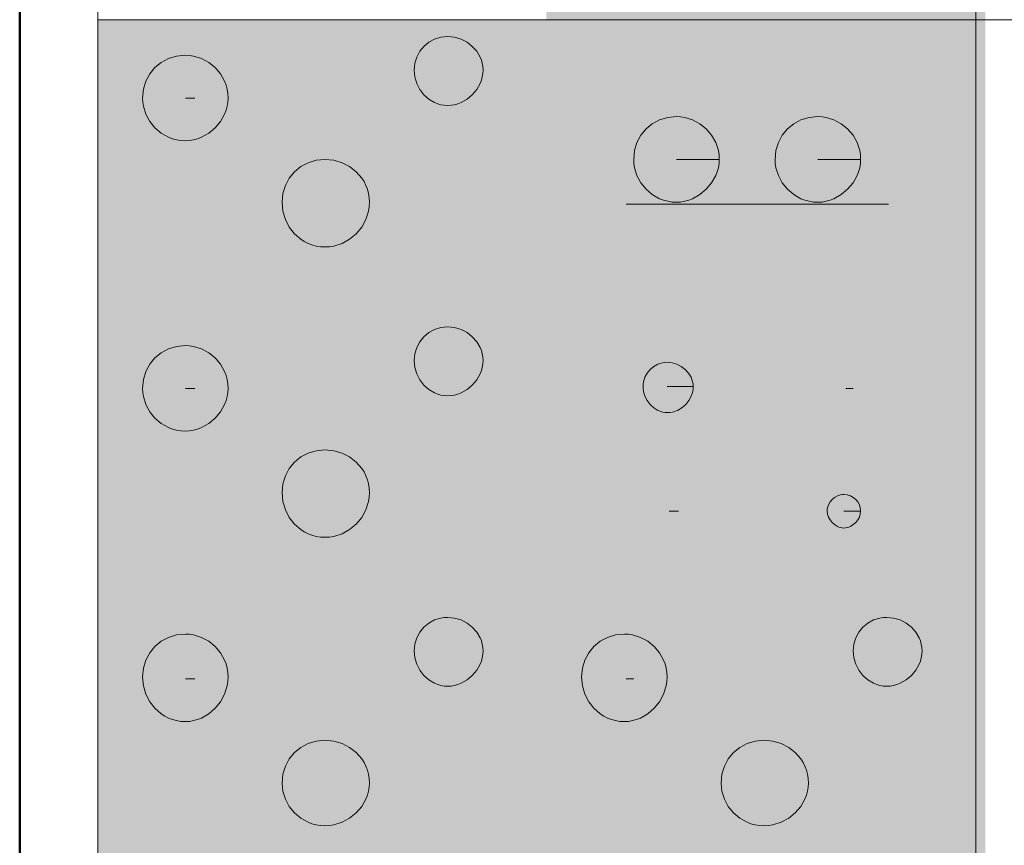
# Model space of a CAD drawing. Header units: metres. Extents: x 0 to 118, y 1 to 83.
# Tile 5 of 36: x 8.769 to 9.329, y 6.895 to 7.364. Entities that reach past the tile are written whole.
import ezdxf

# ---------------------------------------------------------------- set-up
doc = ezdxf.new("R2010")
doc.units = ezdxf.units.M
doc.linetypes.add('ACHSE3', pattern=[1.25, 1, -0.1, 0.05, -0.1])
doc.linetypes.add('DURCHG', pattern=[0])
doc.layers.add('Bodenprofil', color=7, linetype='Continuous')
doc.layers.add('Grundst_cksgrenze', color=7, linetype='Continuous')

msp = doc.modelspace()

# ---------------------------------------------------------------- hatches: boundary and pattern name
at = {"layer": 'Bodenprofil'}
for color, points in [(2, [(9.06868, 7.35913), (9.31845, 7.35913), (9.31845, 7.76447), (9.06868, 7.76447), (9.06868, 7.35913)]), (2, [(8.81362, 6.65957), (9.20732, 6.65957), (9.20732, 7.36442), (8.81362, 7.36442), (8.81362, 6.65957)]), (54, [(9.20415, 6.65957), (9.31845, 6.65957), (9.31845, 7.36442), (9.20415, 7.36442), (9.20415, 6.65957)])]:
    msp.add_hatch(color=color, dxfattribs=at).paths.add_polyline_path(points)

# ---------------------------------------------------------------- linework, layer by layer
at = {"layer": 'Bodenprofil', "color": 8, "linetype": 'DURCHG', "lineweight": 9}
for p, q in [((8.81362, 4.76621), (8.81362, 7.96449)), ((9.31316, 7.96449), (9.31316, 4.76621)), ((8.81362, 7.36442), (10.32275, 7.36442)), ((9.00191, 7.35166), (8.9991, 7.34934)), ((9.00515, 7.3534), (9.00191, 7.35166)), ((9.00873, 7.35451), (9.00515, 7.3534)), ((9.01063, 7.3548), (9.00873, 7.35451)), ((9.01259, 7.35489), (9.01063, 7.3548)), ((9.01649, 7.35451), (9.01259, 7.35489)), ((9.0202, 7.3534), (9.01649, 7.35451)), ((9.0236, 7.35166), (9.0202, 7.3534)), ((9.02661, 7.34934), (9.0236, 7.35166)), ((8.86337, 7.34431), (8.85837, 7.34383)), ((8.86573, 7.34419), (8.86337, 7.34431)), ((8.86806, 7.34383), (8.86573, 7.34419)), ((8.99678, 7.34652), (8.99503, 7.34328)), ((8.9991, 7.34934), (8.99678, 7.34652)), ((9.02913, 7.34652), (9.02661, 7.34934)), ((9.03105, 7.34328), (9.02913, 7.34652)), ((8.84962, 7.34024), (8.84604, 7.3373)), ((8.85376, 7.34244), (8.84962, 7.34024)), ((8.85837, 7.34383), (8.85376, 7.34244)), ((8.87253, 7.34244), (8.86806, 7.34383)), ((8.87665, 7.34024), (8.87253, 7.34244)), ((8.8803, 7.3373), (8.87665, 7.34024)), ((8.99393, 7.3397), (8.99364, 7.3378)), ((8.99503, 7.34328), (8.99393, 7.3397)), ((9.03175, 7.34153), (9.03105, 7.34328)), ((9.03227, 7.3397), (9.03175, 7.34153)), ((9.03259, 7.3378), (9.03227, 7.3397)), ((8.8431, 7.33372), (8.84089, 7.32958)), ((8.84604, 7.3373), (8.8431, 7.33372)), ((8.88335, 7.33372), (8.8803, 7.3373)), ((8.88569, 7.32958), (8.88335, 7.33372)), ((8.99364, 7.3378), (8.99354, 7.33584)), ((8.99354, 7.33584), (8.99393, 7.33194)), ((9.03227, 7.33194), (9.03259, 7.33387)), ((9.0327, 7.33584), (9.03259, 7.3378)), ((9.03259, 7.33387), (9.0327, 7.33584)), ((8.84089, 7.32958), (8.83951, 7.32496)), ((8.88655, 7.32732), (8.88569, 7.32958)), ((8.88718, 7.32496), (8.88655, 7.32732)), ((8.99393, 7.33194), (8.99503, 7.32824)), ((8.99503, 7.32824), (8.99678, 7.32483)), ((9.02913, 7.32483), (9.03105, 7.32824)), ((9.03105, 7.32824), (9.03175, 7.33006)), ((9.03175, 7.33006), (9.03227, 7.33194)), ((8.83951, 7.32496), (8.83902, 7.31997)), ((8.88757, 7.32251), (8.88718, 7.32496)), ((8.88771, 7.31997), (8.88757, 7.32251)), ((8.99678, 7.32483), (8.9991, 7.32182)), ((8.9991, 7.32182), (9.00191, 7.31931)), ((9.0236, 7.31931), (9.02661, 7.32182)), ((9.02661, 7.32182), (9.02913, 7.32483)), ((8.83902, 7.31997), (8.83915, 7.3176)), ((8.83915, 7.3176), (8.83951, 7.31528)), ((8.86337, 7.31997), (8.86866, 7.31997)), ((8.88718, 7.31528), (8.88757, 7.3176)), ((8.88757, 7.3176), (8.88771, 7.31997)), ((9.00191, 7.31931), (9.00515, 7.31739)), ((9.00515, 7.31739), (9.0069, 7.31668)), ((9.0069, 7.31668), (9.00873, 7.31616)), ((9.00873, 7.31616), (9.01063, 7.31584)), ((9.01456, 7.31584), (9.01649, 7.31616)), ((9.01649, 7.31616), (9.01838, 7.31668)), ((9.01838, 7.31668), (9.0202, 7.31739)), ((9.0202, 7.31739), (9.0236, 7.31931)), ((8.83951, 7.31528), (8.84089, 7.31081)), ((8.84089, 7.31081), (8.8431, 7.30668)), ((8.88335, 7.30668), (8.88569, 7.31081)), ((8.88569, 7.31081), (8.88655, 7.31301)), ((8.88655, 7.31301), (8.88718, 7.31528)), ((9.01063, 7.31584), (9.01259, 7.31573)), ((9.01259, 7.31573), (9.01456, 7.31584)), ((8.8431, 7.30668), (8.84604, 7.30304)), ((8.8803, 7.30304), (8.88335, 7.30668)), ((9.12902, 7.30531), (9.12544, 7.30237)), ((9.13316, 7.30752), (9.12902, 7.30531)), ((9.13777, 7.3089), (9.13316, 7.30752)), ((9.14277, 7.30938), (9.13777, 7.3089)), ((9.14513, 7.30926), (9.14277, 7.30938)), ((9.14746, 7.3089), (9.14513, 7.30926)), ((9.15193, 7.30752), (9.14746, 7.3089)), ((9.15605, 7.30531), (9.15193, 7.30752)), ((9.1597, 7.30237), (9.15605, 7.30531)), ((9.20945, 7.30531), (9.20587, 7.30237)), ((9.21359, 7.30752), (9.20945, 7.30531)), ((9.2182, 7.3089), (9.21359, 7.30752)), ((9.2232, 7.30938), (9.2182, 7.3089)), ((9.22557, 7.30926), (9.2232, 7.30938)), ((9.22789, 7.3089), (9.22557, 7.30926)), ((9.23236, 7.30752), (9.22789, 7.3089)), ((9.23648, 7.30531), (9.23236, 7.30752)), ((9.24013, 7.30237), (9.23648, 7.30531)), ((8.84604, 7.30304), (8.84962, 7.29998)), ((8.84962, 7.29998), (8.85376, 7.29764)), ((8.87253, 7.29764), (8.87665, 7.29998)), ((8.87665, 7.29998), (8.8803, 7.30304)), ((9.12544, 7.30237), (9.1225, 7.29879)), ((9.16275, 7.29879), (9.1597, 7.30237)), ((9.20587, 7.30237), (9.20293, 7.29879)), ((9.24319, 7.29879), (9.24013, 7.30237)), ((8.85376, 7.29764), (8.85601, 7.29678)), ((8.85601, 7.29678), (8.85837, 7.29615)), ((8.85837, 7.29615), (8.86083, 7.29576)), ((8.86083, 7.29576), (8.86337, 7.29563)), ((8.86337, 7.29563), (8.86573, 7.29576)), ((8.86573, 7.29576), (8.86806, 7.29615)), ((8.86806, 7.29615), (8.87033, 7.29678)), ((8.87033, 7.29678), (8.87253, 7.29764)), ((9.12029, 7.29465), (9.11891, 7.29004)), ((9.1225, 7.29879), (9.12029, 7.29465)), ((9.16509, 7.29465), (9.16275, 7.29879)), ((9.16595, 7.2924), (9.16509, 7.29465)), ((9.20073, 7.29465), (9.19934, 7.29004)), ((9.20293, 7.29879), (9.20073, 7.29465)), ((9.24552, 7.29465), (9.24319, 7.29879)), ((9.24638, 7.2924), (9.24552, 7.29465)), ((9.11891, 7.29004), (9.11842, 7.28504)), ((9.16658, 7.29004), (9.16595, 7.2924)), ((9.16697, 7.28758), (9.16658, 7.29004)), ((9.19934, 7.29004), (9.19886, 7.28504)), ((9.24702, 7.29004), (9.24638, 7.2924)), ((9.24741, 7.28758), (9.24702, 7.29004)), ((8.93313, 7.28317), (8.92899, 7.28097)), ((8.93774, 7.28456), (8.93313, 7.28317)), ((8.94274, 7.28504), (8.93774, 7.28456)), ((8.94778, 7.28456), (8.94274, 7.28504)), ((8.95251, 7.28317), (8.94778, 7.28456)), ((8.95682, 7.28097), (8.95251, 7.28317)), ((9.11842, 7.28504), (9.11855, 7.28268)), ((9.11855, 7.28268), (9.11891, 7.28035)), ((9.16711, 7.28504), (9.14277, 7.28504)), ((9.16658, 7.28035), (9.16697, 7.28268)), ((9.16711, 7.28504), (9.16697, 7.28758)), ((9.16697, 7.28268), (9.16711, 7.28504)), ((9.19886, 7.28504), (9.19898, 7.28268)), ((9.19898, 7.28268), (9.19934, 7.28035)), ((9.24754, 7.28504), (9.2232, 7.28504)), ((9.24702, 7.28035), (9.24741, 7.28268)), ((9.24754, 7.28504), (9.24741, 7.28758)), ((9.24741, 7.28268), (9.24754, 7.28504)), ((8.92541, 7.27803), (8.92247, 7.27445)), ((8.92899, 7.28097), (8.92541, 7.27803)), ((8.9606, 7.27803), (8.95682, 7.28097)), ((8.96373, 7.27445), (8.9606, 7.27803)), ((9.11891, 7.28035), (9.12029, 7.27588)), ((9.16509, 7.27588), (9.16595, 7.27808)), ((9.16595, 7.27808), (9.16658, 7.28035)), ((9.19934, 7.28035), (9.20073, 7.27588)), ((9.24552, 7.27588), (9.24638, 7.27808)), ((9.24638, 7.27808), (9.24702, 7.28035)), ((8.92247, 7.27445), (8.92027, 7.27031)), ((8.96502, 7.27244), (8.96373, 7.27445)), ((8.96611, 7.27031), (8.96502, 7.27244)), ((9.12029, 7.27588), (9.1225, 7.27176)), ((9.1225, 7.27176), (9.12544, 7.26811)), ((9.1597, 7.26811), (9.16275, 7.27176)), ((9.16275, 7.27176), (9.16509, 7.27588)), ((9.20073, 7.27588), (9.20293, 7.27176)), ((9.20293, 7.27176), (9.20587, 7.26811)), ((9.24013, 7.26811), (9.24319, 7.27176)), ((9.24319, 7.27176), (9.24552, 7.27588)), ((8.91888, 7.2657), (8.9184, 7.2607)), ((8.92027, 7.27031), (8.91888, 7.2657)), ((8.96698, 7.26806), (8.96611, 7.27031)), ((8.96761, 7.2657), (8.96698, 7.26806)), ((8.96801, 7.26324), (8.96761, 7.2657)), ((9.12544, 7.26811), (9.12902, 7.26506)), ((9.15605, 7.26506), (9.1597, 7.26811)), ((9.20587, 7.26811), (9.20945, 7.26506)), ((9.23648, 7.26506), (9.24013, 7.26811)), ((8.9184, 7.2607), (8.91888, 7.25566)), ((8.96814, 7.2607), (8.96801, 7.26324)), ((8.96801, 7.25815), (8.96814, 7.2607)), ((9.12902, 7.26506), (9.13316, 7.26272)), ((9.13316, 7.26272), (9.13541, 7.26186)), ((9.13541, 7.26186), (9.13777, 7.26123)), ((9.13777, 7.26123), (9.14022, 7.26083)), ((9.14022, 7.26083), (9.14277, 7.2607)), ((9.14277, 7.2607), (9.14513, 7.26083)), ((9.14513, 7.26083), (9.14746, 7.26123)), ((9.14746, 7.26123), (9.14973, 7.26186)), ((9.14973, 7.26186), (9.15193, 7.26272)), ((9.15193, 7.26272), (9.15605, 7.26506)), ((9.20945, 7.26506), (9.21359, 7.26272)), ((9.21359, 7.26272), (9.21584, 7.26186)), ((9.21584, 7.26186), (9.2182, 7.26123)), ((9.2182, 7.26123), (9.22066, 7.26083)), ((9.22066, 7.26083), (9.2232, 7.2607)), ((9.2232, 7.2607), (9.22557, 7.26083)), ((9.22557, 7.26083), (9.22789, 7.26123)), ((9.22789, 7.26123), (9.23016, 7.26186)), ((9.23016, 7.26186), (9.23236, 7.26272)), ((9.23236, 7.26272), (9.23648, 7.26506)), ((8.91888, 7.25566), (8.92027, 7.25093)), ((8.96611, 7.25093), (8.96761, 7.25566)), ((8.96761, 7.25566), (8.96801, 7.25815)), ((9.11419, 7.25964), (9.26342, 7.25964)), ((8.92027, 7.25093), (8.92247, 7.24662)), ((8.96373, 7.24662), (8.96611, 7.25093)), ((8.92247, 7.24662), (8.92541, 7.24284)), ((8.9606, 7.24284), (8.96373, 7.24662)), ((8.92541, 7.24284), (8.92899, 7.23971)), ((8.92899, 7.23971), (8.931, 7.23842)), ((8.931, 7.23842), (8.93313, 7.23734)), ((8.95251, 7.23734), (8.95682, 7.23971)), ((8.95682, 7.23971), (8.9606, 7.24284)), ((8.93313, 7.23734), (8.93539, 7.23647)), ((8.93539, 7.23647), (8.93774, 7.23583)), ((8.93774, 7.23583), (8.9402, 7.23544)), ((8.9402, 7.23544), (8.94274, 7.2353)), ((8.94274, 7.2353), (8.94529, 7.23544)), ((8.94529, 7.23544), (8.94778, 7.23583)), ((8.94778, 7.23583), (8.95251, 7.23734)), ((9.00515, 7.1883), (9.00191, 7.18656)), ((9.00873, 7.18941), (9.00515, 7.1883)), ((9.01063, 7.18969), (9.00873, 7.18941)), ((9.01259, 7.18979), (9.01063, 7.18969)), ((9.01649, 7.18941), (9.01259, 7.18979)), ((9.0202, 7.1883), (9.01649, 7.18941)), ((9.0236, 7.18656), (9.0202, 7.1883)), ((8.9991, 7.18424), (8.99678, 7.18142)), ((9.00191, 7.18656), (8.9991, 7.18424)), ((9.02661, 7.18424), (9.0236, 7.18656)), ((9.02913, 7.18142), (9.02661, 7.18424)), ((8.85376, 7.17734), (8.84962, 7.17514)), ((8.85837, 7.17873), (8.85376, 7.17734)), ((8.86337, 7.17921), (8.85837, 7.17873)), ((8.86573, 7.17909), (8.86337, 7.17921)), ((8.86806, 7.17873), (8.86573, 7.17909)), ((8.87253, 7.17734), (8.86806, 7.17873)), ((8.87665, 7.17514), (8.87253, 7.17734)), ((8.99503, 7.17818), (8.99393, 7.1746)), ((8.99678, 7.18142), (8.99503, 7.17818)), ((9.03105, 7.17818), (9.02913, 7.18142)), ((9.03175, 7.17643), (9.03105, 7.17818)), ((9.03227, 7.1746), (9.03175, 7.17643)), ((8.84604, 7.1722), (8.8431, 7.16862)), ((8.84962, 7.17514), (8.84604, 7.1722)), ((8.8803, 7.1722), (8.87665, 7.17514)), ((8.88335, 7.16862), (8.8803, 7.1722)), ((8.99364, 7.1727), (8.99354, 7.17074)), ((8.99354, 7.17074), (8.99393, 7.16684)), ((8.99393, 7.1746), (8.99364, 7.1727)), ((9.03259, 7.1727), (9.03227, 7.1746)), ((9.0327, 7.17074), (9.03259, 7.1727)), ((9.03259, 7.16877), (9.0327, 7.17074)), ((8.8431, 7.16862), (8.84089, 7.16448)), ((8.88569, 7.16448), (8.88335, 7.16862)), ((8.99393, 7.16684), (8.99503, 7.16314)), ((9.03105, 7.16314), (9.03175, 7.16496)), ((9.03175, 7.16496), (9.03227, 7.16684)), ((9.03227, 7.16684), (9.03259, 7.16877)), ((9.12782, 7.16558), (9.12612, 7.16354)), ((9.12987, 7.16729), (9.12782, 7.16558)), ((9.1322, 7.16858), (9.12987, 7.16729)), ((9.13476, 7.1694), (9.1322, 7.16858)), ((9.1361, 7.16961), (9.13476, 7.1694)), ((9.13747, 7.16969), (9.1361, 7.16961)), ((9.13886, 7.16961), (9.13747, 7.16969)), ((9.14024, 7.1694), (9.13886, 7.16961)), ((9.14291, 7.16858), (9.14024, 7.1694)), ((9.14542, 7.16729), (9.14291, 7.16858)), ((9.14766, 7.16558), (9.14542, 7.16729)), ((9.14956, 7.16354), (9.14766, 7.16558)), ((8.83951, 7.15986), (8.83902, 7.15487)), ((8.84089, 7.16448), (8.83951, 7.15986)), ((8.88655, 7.16222), (8.88569, 7.16448)), ((8.88718, 7.15986), (8.88655, 7.16222)), ((8.88757, 7.15741), (8.88718, 7.15986)), ((8.99503, 7.16314), (8.99678, 7.15973)), ((8.99678, 7.15973), (8.9991, 7.15672)), ((9.02661, 7.15672), (9.02913, 7.15973)), ((9.02913, 7.15973), (9.03105, 7.16314)), ((9.12482, 7.1612), (9.124, 7.15864)), ((9.12612, 7.16354), (9.12482, 7.1612)), ((9.15102, 7.1612), (9.14956, 7.16354)), ((9.15156, 7.15995), (9.15102, 7.1612)), ((9.15196, 7.15864), (9.15156, 7.15995)), ((8.83902, 7.15487), (8.83915, 7.1525)), ((8.86337, 7.15487), (8.86866, 7.15487)), ((8.88771, 7.15487), (8.88757, 7.15741)), ((8.88757, 7.1525), (8.88771, 7.15487)), ((8.9991, 7.15672), (9.00191, 7.15421)), ((9.00191, 7.15421), (9.00515, 7.15229)), ((9.0202, 7.15229), (9.0236, 7.15421)), ((9.0236, 7.15421), (9.02661, 7.15672)), ((9.12379, 7.1573), (9.12372, 7.15593)), ((9.12372, 7.15593), (9.12379, 7.15454)), ((9.124, 7.15864), (9.12379, 7.1573)), ((9.12379, 7.15454), (9.124, 7.15316)), ((9.15229, 7.15593), (9.13747, 7.15593)), ((9.15221, 7.1573), (9.15196, 7.15864)), ((9.152, 7.15316), (9.15222, 7.15454)), ((9.15229, 7.15593), (9.15221, 7.1573)), ((9.15222, 7.15454), (9.15229, 7.15593)), ((9.23907, 7.15487), (9.24331, 7.15487)), ((8.83915, 7.1525), (8.83951, 7.15018)), ((8.83951, 7.15018), (8.84089, 7.14571)), ((8.88569, 7.14571), (8.88655, 7.14791)), ((8.88655, 7.14791), (8.88718, 7.15018)), ((8.88718, 7.15018), (8.88757, 7.1525)), ((9.00515, 7.15229), (9.0069, 7.15158)), ((9.0069, 7.15158), (9.00873, 7.15106)), ((9.00873, 7.15106), (9.01063, 7.15074)), ((9.01063, 7.15074), (9.01259, 7.15063)), ((9.01259, 7.15063), (9.01456, 7.15074)), ((9.01456, 7.15074), (9.01649, 7.15106)), ((9.01649, 7.15106), (9.01838, 7.15158)), ((9.01838, 7.15158), (9.0202, 7.15229)), ((9.124, 7.15316), (9.12482, 7.15049)), ((9.12482, 7.15049), (9.12612, 7.14798)), ((9.12612, 7.14798), (9.12782, 7.14574)), ((9.14806, 7.14574), (9.14984, 7.14798)), ((9.14984, 7.14798), (9.15117, 7.15049)), ((9.15117, 7.15049), (9.152, 7.15316)), ((8.84089, 7.14571), (8.8431, 7.14159)), ((8.88335, 7.14159), (8.88569, 7.14571)), ((9.12782, 7.14574), (9.12987, 7.14384)), ((9.12987, 7.14384), (9.1322, 7.14238)), ((9.1322, 7.14238), (9.13345, 7.14184)), ((9.14199, 7.14184), (9.14336, 7.14238)), ((9.14336, 7.14238), (9.14588, 7.14384)), ((9.14588, 7.14384), (9.14806, 7.14574)), ((8.8431, 7.14159), (8.84604, 7.13794)), ((8.84604, 7.13794), (8.84962, 7.13488)), ((8.87665, 7.13488), (8.8803, 7.13794)), ((8.8803, 7.13794), (8.88335, 7.14159)), ((9.13345, 7.14184), (9.13476, 7.14144)), ((9.13476, 7.14144), (9.1361, 7.14119)), ((9.1361, 7.14119), (9.13747, 7.14111)), ((9.13747, 7.14111), (9.13904, 7.14119)), ((9.13904, 7.14119), (9.14054, 7.14144)), ((9.14054, 7.14144), (9.14199, 7.14184)), ((8.84962, 7.13488), (8.85376, 7.13254)), ((8.85376, 7.13254), (8.85601, 7.13168)), ((8.85601, 7.13168), (8.85837, 7.13105)), ((8.86806, 7.13105), (8.87033, 7.13168)), ((8.87033, 7.13168), (8.87253, 7.13254)), ((8.87253, 7.13254), (8.87665, 7.13488)), ((8.85837, 7.13105), (8.86083, 7.13066)), ((8.86083, 7.13066), (8.86337, 7.13053)), ((8.86337, 7.13053), (8.86573, 7.13066)), ((8.86573, 7.13066), (8.86806, 7.13105)), ((8.94274, 7.11994), (8.93774, 7.11946)), ((8.94778, 7.11946), (8.94274, 7.11994)), ((8.92899, 7.11587), (8.92541, 7.11293)), ((8.93313, 7.11807), (8.92899, 7.11587)), ((8.93774, 7.11946), (8.93313, 7.11807)), ((8.95251, 7.11807), (8.94778, 7.11946)), ((8.95682, 7.11587), (8.95251, 7.11807)), ((8.9606, 7.11293), (8.95682, 7.11587)), ((8.92247, 7.10935), (8.92027, 7.10521)), ((8.92541, 7.11293), (8.92247, 7.10935)), ((8.96373, 7.10935), (8.9606, 7.11293)), ((8.96502, 7.10734), (8.96373, 7.10935)), ((8.92027, 7.10521), (8.91888, 7.1006)), ((8.96611, 7.10521), (8.96502, 7.10734)), ((8.96698, 7.10296), (8.96611, 7.10521)), ((8.91888, 7.1006), (8.9184, 7.0956)), ((8.96761, 7.1006), (8.96698, 7.10296)), ((8.96801, 7.09814), (8.96761, 7.1006)), ((8.96814, 7.0956), (8.96801, 7.09814)), ((8.9184, 7.0956), (8.91888, 7.09056)), ((8.96761, 7.09056), (8.96801, 7.09305)), ((8.96801, 7.09305), (8.96814, 7.0956)), ((9.23268, 7.09292), (9.23127, 7.09176)), ((9.23429, 7.0938), (9.23268, 7.09292)), ((9.23609, 7.09435), (9.23429, 7.0938)), ((9.23704, 7.09449), (9.23609, 7.09435)), ((9.23802, 7.09454), (9.23704, 7.09449)), ((9.23994, 7.09435), (9.23802, 7.09454)), ((9.24174, 7.0938), (9.23994, 7.09435)), ((9.24335, 7.09292), (9.24174, 7.0938)), ((9.24476, 7.09176), (9.24335, 7.09292)), ((8.91888, 7.09056), (8.92027, 7.08583)), ((8.96611, 7.08583), (8.96761, 7.09056)), ((9.22868, 7.08695), (9.22854, 7.086)), ((9.22923, 7.08874), (9.22868, 7.08695)), ((9.23011, 7.09036), (9.22923, 7.08874)), ((9.23127, 7.09176), (9.23011, 7.09036)), ((9.24592, 7.09036), (9.24476, 7.09176)), ((9.2468, 7.08874), (9.24592, 7.09036)), ((9.24735, 7.08695), (9.2468, 7.08874)), ((9.24749, 7.086), (9.24735, 7.08695)), ((8.92027, 7.08583), (8.92247, 7.08152)), ((8.92247, 7.08152), (8.92541, 7.07774)), ((8.9606, 7.07774), (8.96373, 7.08152)), ((8.96373, 7.08152), (8.96611, 7.08583)), ((9.13853, 7.08502), (9.14382, 7.08502)), ((9.22854, 7.086), (9.22849, 7.08502)), ((9.22849, 7.08502), (9.22868, 7.08339)), ((9.22868, 7.08339), (9.22923, 7.08174)), ((9.22923, 7.08174), (9.23011, 7.08014)), ((9.24754, 7.08502), (9.23802, 7.08502)), ((9.24592, 7.08014), (9.2468, 7.08174)), ((9.2468, 7.08174), (9.24735, 7.08339)), ((9.24735, 7.08339), (9.24754, 7.08502)), ((9.24754, 7.08502), (9.24749, 7.086)), ((8.92541, 7.07774), (8.92899, 7.07461)), ((8.95682, 7.07461), (8.9606, 7.07774)), ((9.23011, 7.08014), (9.23127, 7.07867)), ((9.23127, 7.07867), (9.23268, 7.07739)), ((9.23268, 7.07739), (9.23429, 7.07639)), ((9.23429, 7.07639), (9.23517, 7.07601)), ((9.23517, 7.07601), (9.23609, 7.07573)), ((9.23609, 7.07573), (9.23704, 7.07555)), ((9.23704, 7.07555), (9.23802, 7.07549)), ((9.23802, 7.07549), (9.23899, 7.07555)), ((9.23899, 7.07555), (9.23994, 7.07573)), ((9.23994, 7.07573), (9.24086, 7.07601)), ((9.24086, 7.07601), (9.24174, 7.07639)), ((9.24174, 7.07639), (9.24335, 7.07739)), ((9.24335, 7.07739), (9.24476, 7.07867)), ((9.24476, 7.07867), (9.24592, 7.08014)), ((8.92899, 7.07461), (8.931, 7.07332)), ((8.931, 7.07332), (8.93313, 7.07224)), ((8.93313, 7.07224), (8.93539, 7.07137)), ((8.93539, 7.07137), (8.93774, 7.07073)), ((8.93774, 7.07073), (8.9402, 7.07034)), ((8.9402, 7.07034), (8.94274, 7.0702)), ((8.94274, 7.0702), (8.94529, 7.07034)), ((8.94529, 7.07034), (8.94778, 7.07073)), ((8.94778, 7.07073), (8.95251, 7.07224)), ((8.95251, 7.07224), (8.95682, 7.07461)), ((9.01259, 7.02469), (9.01063, 7.0246)), ((9.01649, 7.02431), (9.01259, 7.02469)), ((9.26236, 7.02469), (9.2604, 7.0246)), ((9.26626, 7.02431), (9.26236, 7.02469)), ((8.9991, 7.01914), (8.99678, 7.01632)), ((9.00191, 7.02146), (8.9991, 7.01914)), ((9.00515, 7.02321), (9.00191, 7.02146)), ((9.00873, 7.02431), (9.00515, 7.02321)), ((9.01063, 7.0246), (9.00873, 7.02431)), ((9.0202, 7.02321), (9.01649, 7.02431)), ((9.0236, 7.02146), (9.0202, 7.02321)), ((9.02661, 7.01914), (9.0236, 7.02146)), ((9.02913, 7.01632), (9.02661, 7.01914)), ((9.24886, 7.01914), (9.24654, 7.01632)), ((9.25168, 7.02146), (9.24886, 7.01914)), ((9.25492, 7.02321), (9.25168, 7.02146)), ((9.2585, 7.02431), (9.25492, 7.02321)), ((9.2604, 7.0246), (9.2585, 7.02431)), ((9.26996, 7.02321), (9.26626, 7.02431)), ((9.27337, 7.02146), (9.26996, 7.02321)), ((9.27638, 7.01914), (9.27337, 7.02146)), ((9.27889, 7.01632), (9.27638, 7.01914)), ((8.85837, 7.01469), (8.85376, 7.0133)), ((8.86337, 7.01517), (8.85837, 7.01469)), ((8.86573, 7.01504), (8.86337, 7.01517)), ((8.86806, 7.01469), (8.86573, 7.01504)), ((8.87253, 7.0133), (8.86806, 7.01469)), ((8.99678, 7.01632), (8.99503, 7.01308)), ((9.03105, 7.01308), (9.02913, 7.01632)), ((9.10814, 7.01469), (9.10353, 7.0133)), ((9.11313, 7.01517), (9.10814, 7.01469)), ((9.1155, 7.01504), (9.11313, 7.01517)), ((9.11782, 7.01469), (9.1155, 7.01504)), ((9.12229, 7.0133), (9.11782, 7.01469)), ((9.24654, 7.01632), (9.2448, 7.01308)), ((9.28081, 7.01308), (9.27889, 7.01632)), ((8.84604, 7.00816), (8.8431, 7.00457)), ((8.84962, 7.01109), (8.84604, 7.00816)), ((8.85376, 7.0133), (8.84962, 7.01109)), ((8.87665, 7.01109), (8.87253, 7.0133)), ((8.8803, 7.00816), (8.87665, 7.01109)), ((8.88335, 7.00457), (8.8803, 7.00816)), ((8.99393, 7.0095), (8.99364, 7.0076)), ((8.99503, 7.01308), (8.99393, 7.0095)), ((9.03175, 7.01133), (9.03105, 7.01308)), ((9.03227, 7.0095), (9.03175, 7.01133)), ((9.03259, 7.0076), (9.03227, 7.0095)), ((9.0958, 7.00816), (9.09287, 7.00457)), ((9.09938, 7.01109), (9.0958, 7.00816)), ((9.10353, 7.0133), (9.09938, 7.01109)), ((9.12642, 7.01109), (9.12229, 7.0133)), ((9.13007, 7.00816), (9.12642, 7.01109)), ((9.13312, 7.00457), (9.13007, 7.00816)), ((9.24369, 7.0095), (9.24341, 7.0076)), ((9.2448, 7.01308), (9.24369, 7.0095)), ((9.28152, 7.01133), (9.28081, 7.01308)), ((9.28204, 7.0095), (9.28152, 7.01133)), ((9.28236, 7.0076), (9.28204, 7.0095)), ((8.8431, 7.00457), (8.84089, 7.00043)), ((8.88569, 7.00043), (8.88335, 7.00457)), ((8.99364, 7.0076), (8.99354, 7.00564)), ((8.99354, 7.00564), (8.99393, 7.00174)), ((9.03227, 7.00174), (9.03259, 7.00367)), ((9.0327, 7.00564), (9.03259, 7.0076)), ((9.03259, 7.00367), (9.0327, 7.00564)), ((9.09287, 7.00457), (9.09066, 7.00043)), ((9.13546, 7.00043), (9.13312, 7.00457)), ((9.24341, 7.0076), (9.24331, 7.00564)), ((9.24331, 7.00564), (9.24369, 7.00174)), ((9.28204, 7.00174), (9.28236, 7.00367)), ((9.28247, 7.00564), (9.28236, 7.0076)), ((9.28236, 7.00367), (9.28247, 7.00564)), ((8.84089, 7.00043), (8.83951, 6.99582)), ((8.88655, 6.99818), (8.88569, 7.00043)), ((8.88718, 6.99582), (8.88655, 6.99818)), ((8.99393, 7.00174), (8.99503, 6.99804)), ((8.99503, 6.99804), (8.99678, 6.99463)), ((9.02913, 6.99463), (9.03105, 6.99804)), ((9.03105, 6.99804), (9.03175, 6.99986)), ((9.03175, 6.99986), (9.03227, 7.00174)), ((9.09066, 7.00043), (9.08927, 6.99582)), ((9.13632, 6.99818), (9.13546, 7.00043)), ((9.13695, 6.99582), (9.13632, 6.99818)), ((9.24369, 7.00174), (9.2448, 6.99804)), ((9.2448, 6.99804), (9.24654, 6.99463)), ((9.27889, 6.99463), (9.28081, 6.99804)), ((9.28081, 6.99804), (9.28152, 6.99986)), ((9.28152, 6.99986), (9.28204, 7.00174)), ((8.83951, 6.99582), (8.83902, 6.99083)), ((8.88757, 6.99337), (8.88718, 6.99582)), ((8.88771, 6.99083), (8.88757, 6.99337)), ((8.99678, 6.99463), (8.9991, 6.99162)), ((8.9991, 6.99162), (9.00191, 6.98911)), ((9.0236, 6.98911), (9.02661, 6.99162)), ((9.02661, 6.99162), (9.02913, 6.99463)), ((9.08927, 6.99582), (9.08879, 6.99083)), ((9.13734, 6.99337), (9.13695, 6.99582)), ((9.13747, 6.99083), (9.13734, 6.99337)), ((9.24654, 6.99463), (9.24886, 6.99162)), ((9.24886, 6.99162), (9.25168, 6.98911)), ((9.27337, 6.98911), (9.27638, 6.99162)), ((9.27638, 6.99162), (9.27889, 6.99463)), ((8.83902, 6.99083), (8.83951, 6.98578)), ((8.83951, 6.98578), (8.84089, 6.98105)), ((8.86337, 6.98977), (8.86866, 6.98977)), ((8.88569, 6.98105), (8.88718, 6.98578)), ((8.88718, 6.98578), (8.88757, 6.98827)), ((8.88757, 6.98827), (8.88771, 6.99083)), ((9.00191, 6.98911), (9.00515, 6.98719)), ((9.00515, 6.98719), (9.0069, 6.98648)), ((9.0069, 6.98648), (9.00873, 6.98596)), ((9.00873, 6.98596), (9.01063, 6.98564)), ((9.01063, 6.98564), (9.01259, 6.98553)), ((9.01259, 6.98553), (9.01456, 6.98564)), ((9.01456, 6.98564), (9.01649, 6.98596)), ((9.01649, 6.98596), (9.01838, 6.98648)), ((9.01838, 6.98648), (9.0202, 6.98719)), ((9.0202, 6.98719), (9.0236, 6.98911)), ((9.08879, 6.99083), (9.08927, 6.98578)), ((9.08927, 6.98578), (9.09066, 6.98105)), ((9.11419, 6.98977), (9.11842, 6.98977)), ((9.13546, 6.98105), (9.13695, 6.98578)), ((9.13695, 6.98578), (9.13734, 6.98827)), ((9.13734, 6.98827), (9.13747, 6.99083)), ((9.25168, 6.98911), (9.25492, 6.98719)), ((9.25492, 6.98719), (9.25667, 6.98648)), ((9.25667, 6.98648), (9.2585, 6.98596)), ((9.2585, 6.98596), (9.2604, 6.98564)), ((9.2604, 6.98564), (9.26236, 6.98553)), ((9.26236, 6.98553), (9.26433, 6.98564)), ((9.26433, 6.98564), (9.26626, 6.98596)), ((9.26626, 6.98596), (9.26814, 6.98648)), ((9.26814, 6.98648), (9.26996, 6.98719)), ((9.26996, 6.98719), (9.27337, 6.98911)), ((8.84089, 6.98105), (8.8431, 6.97674)), ((8.88335, 6.97674), (8.88569, 6.98105)), ((9.09066, 6.98105), (9.09287, 6.97674)), ((9.13312, 6.97674), (9.13546, 6.98105)), ((8.8431, 6.97674), (8.84604, 6.97297)), ((8.8803, 6.97297), (8.88335, 6.97674)), ((9.09287, 6.97674), (9.0958, 6.97297)), ((9.13007, 6.97297), (9.13312, 6.97674)), ((8.84604, 6.97297), (8.84962, 6.96983)), ((8.84962, 6.96983), (8.85162, 6.96855)), ((8.87253, 6.96746), (8.87665, 6.96983)), ((8.87665, 6.96983), (8.8803, 6.97297)), ((9.0958, 6.97297), (9.09938, 6.96983)), ((9.09938, 6.96983), (9.10139, 6.96855)), ((9.12229, 6.96746), (9.12642, 6.96983)), ((9.12642, 6.96983), (9.13007, 6.97297)), ((8.85162, 6.96855), (8.85376, 6.96746)), ((8.85376, 6.96746), (8.85601, 6.96659)), ((8.85601, 6.96659), (8.85837, 6.96595)), ((8.85837, 6.96595), (8.86083, 6.96556)), ((8.86083, 6.96556), (8.86337, 6.96543)), ((8.86337, 6.96543), (8.86573, 6.96556)), ((8.86573, 6.96556), (8.86806, 6.96595)), ((8.86806, 6.96595), (8.87033, 6.96659)), ((8.87033, 6.96659), (8.87253, 6.96746)), ((9.10139, 6.96855), (9.10353, 6.96746)), ((9.10353, 6.96746), (9.10578, 6.96659)), ((9.10578, 6.96659), (9.10814, 6.96595)), ((9.10814, 6.96595), (9.11059, 6.96556)), ((9.11059, 6.96556), (9.11313, 6.96543)), ((9.11313, 6.96543), (9.1155, 6.96556)), ((9.1155, 6.96556), (9.11782, 6.96595)), ((9.11782, 6.96595), (9.12009, 6.96659)), ((9.12009, 6.96659), (9.12229, 6.96746)), ((8.93313, 6.95297), (8.92899, 6.95077)), ((8.93774, 6.95436), (8.93313, 6.95297)), ((8.94274, 6.95484), (8.93774, 6.95436)), ((8.94778, 6.95436), (8.94274, 6.95484)), ((8.95251, 6.95297), (8.94778, 6.95436)), ((8.95682, 6.95077), (8.95251, 6.95297)), ((9.1829, 6.95297), (9.17876, 6.95077)), ((9.18751, 6.95436), (9.1829, 6.95297)), ((9.19251, 6.95484), (9.18751, 6.95436)), ((9.19755, 6.95436), (9.19251, 6.95484)), ((9.20228, 6.95297), (9.19755, 6.95436)), ((9.20659, 6.95077), (9.20228, 6.95297)), ((8.92541, 6.94783), (8.92247, 6.94425)), ((8.92899, 6.95077), (8.92541, 6.94783)), ((8.9606, 6.94783), (8.95682, 6.95077)), ((8.96373, 6.94425), (8.9606, 6.94783)), ((9.17518, 6.94783), (9.17224, 6.94425)), ((9.17876, 6.95077), (9.17518, 6.94783)), ((9.21037, 6.94783), (9.20659, 6.95077)), ((9.2135, 6.94425), (9.21037, 6.94783)), ((8.92247, 6.94425), (8.92027, 6.94011)), ((8.96502, 6.94224), (8.96373, 6.94425)), ((8.96611, 6.94011), (8.96502, 6.94224)), ((9.17224, 6.94425), (9.17003, 6.94011)), ((9.21479, 6.94224), (9.2135, 6.94425)), ((9.21587, 6.94011), (9.21479, 6.94224)), ((8.91888, 6.9355), (8.9184, 6.9305)), ((8.92027, 6.94011), (8.91888, 6.9355)), ((8.96698, 6.93786), (8.96611, 6.94011)), ((8.96761, 6.9355), (8.96698, 6.93786)), ((8.96801, 6.93304), (8.96761, 6.9355)), ((9.16865, 6.9355), (9.16817, 6.9305)), ((9.17003, 6.94011), (9.16865, 6.9355)), ((9.21674, 6.93786), (9.21587, 6.94011)), ((9.21738, 6.9355), (9.21674, 6.93786)), ((9.21777, 6.93304), (9.21738, 6.9355)), ((8.9184, 6.9305), (8.91852, 6.92813)), ((8.96814, 6.9305), (8.96801, 6.93304)), ((8.96801, 6.92813), (8.96814, 6.9305)), ((9.16817, 6.9305), (9.16829, 6.92813)), ((9.21791, 6.9305), (9.21777, 6.93304)), ((9.21777, 6.92813), (9.21791, 6.9305)), ((8.91852, 6.92813), (8.91888, 6.92581)), ((8.91888, 6.92581), (8.92027, 6.92134)), ((8.96698, 6.92354), (8.96761, 6.92581)), ((8.96761, 6.92581), (8.96801, 6.92813)), ((9.16829, 6.92813), (9.16865, 6.92581)), ((9.16865, 6.92581), (9.17003, 6.92134)), ((9.21674, 6.92354), (9.21738, 6.92581)), ((9.21738, 6.92581), (9.21777, 6.92813)), ((8.92027, 6.92134), (8.92247, 6.91722)), ((8.96373, 6.91722), (8.96611, 6.92134)), ((8.96611, 6.92134), (8.96698, 6.92354)), ((9.17003, 6.92134), (9.17224, 6.91722)), ((9.2135, 6.91722), (9.21587, 6.92134)), ((9.21587, 6.92134), (9.21674, 6.92354)), ((8.92247, 6.91722), (8.92541, 6.91357)), ((8.92541, 6.91357), (8.92899, 6.91051)), ((8.95682, 6.91051), (8.9606, 6.91357)), ((8.9606, 6.91357), (8.96373, 6.91722)), ((9.17224, 6.91722), (9.17518, 6.91357)), ((9.17518, 6.91357), (9.17876, 6.91051)), ((9.20659, 6.91051), (9.21037, 6.91357)), ((9.21037, 6.91357), (9.2135, 6.91722)), ((8.92899, 6.91051), (8.93313, 6.90818)), ((8.93313, 6.90818), (8.93539, 6.90732)), ((8.93539, 6.90732), (8.93774, 6.90668)), ((8.94778, 6.90668), (8.95251, 6.90818)), ((8.95251, 6.90818), (8.95682, 6.91051)), ((9.17876, 6.91051), (9.1829, 6.90818)), ((9.1829, 6.90818), (9.18515, 6.90732)), ((9.18515, 6.90732), (9.18751, 6.90668)), ((9.19755, 6.90668), (9.20228, 6.90818)), ((9.20228, 6.90818), (9.20659, 6.91051)), ((8.93774, 6.90668), (8.9402, 6.90629)), ((8.9402, 6.90629), (8.94274, 6.90616)), ((8.94274, 6.90616), (8.94529, 6.90629)), ((8.94529, 6.90629), (8.94778, 6.90668)), ((9.18751, 6.90668), (9.18997, 6.90629)), ((9.18997, 6.90629), (9.19251, 6.90616)), ((9.19251, 6.90616), (9.19506, 6.90629)), ((9.19506, 6.90629), (9.19755, 6.90668))]:
    msp.add_line(p, q, dxfattribs=at)
at = {"layer": 'Grundst_cksgrenze', "color": 54, "linetype": 'ACHSE3', "lineweight": 50}
msp.add_line((8.76909, 14.28069), (8.76909, 3.82447), dxfattribs=at)

doc.saveas('drawing.dxf')
